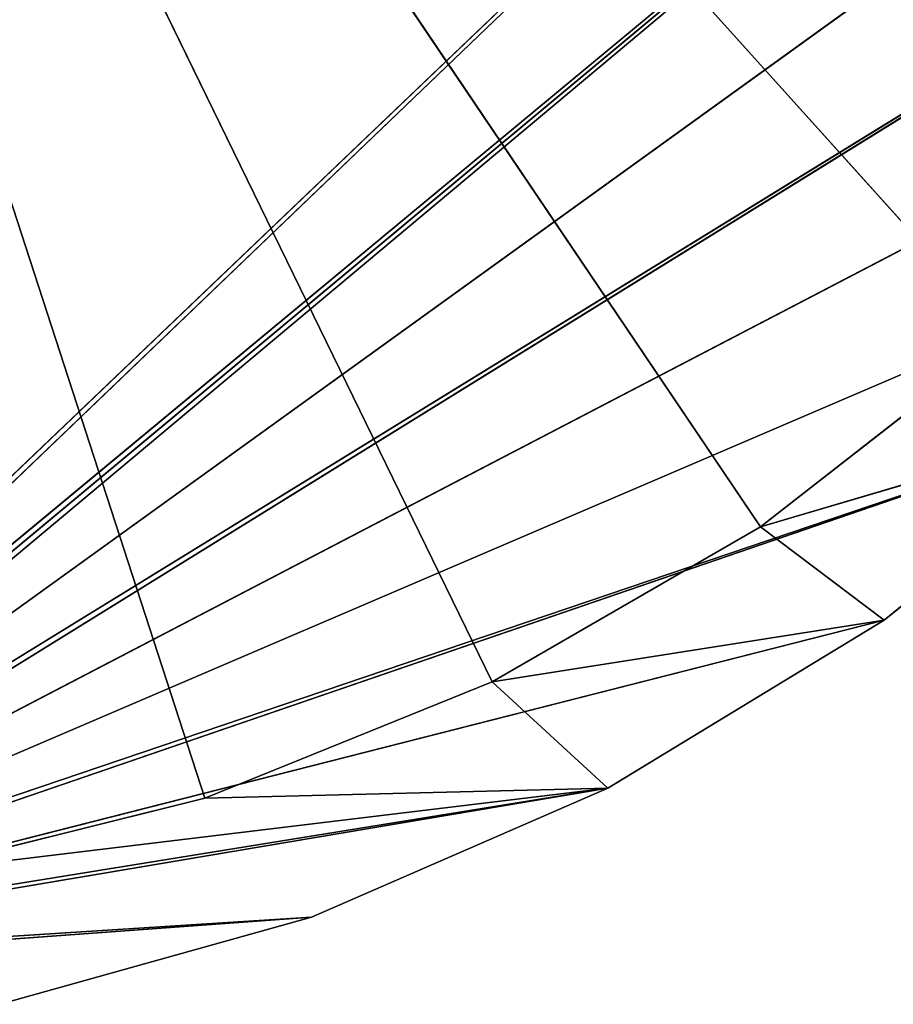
# Model space of a CAD drawing. Header units: centimetres. Extents: x 0 to 14.5, y 0 to 14.5.
# Tile 18 of 75: x 8.8 to 11.5, y 0.2 to 3.2. Entities that reach past the tile are written whole.
import ezdxf

# ---------------------------------------------------------------- set-up
doc = ezdxf.new("R2010")
doc.units = ezdxf.units.CM
doc.header["$LTSCALE"] = 2.54
doc.layers.get('0').update_dxf_attribs({"true_color": 0xff5454})

# ---------------------------------------------------------------- blocks, each defined once
blk = doc.blocks.new('Stojak na r_czniki papierowe ARPE.STL')
at = {"color": 0}
for p, q in [((9.3513, 0.7828), (7.25, 7.25)), ((7.25, 7.25), (10.2309, 1.1382)), ((9.3513, 0.7828), (7.25, 7.25)), ((11.8001, 2.1966), (7.25, 7.25)), ((11.8001, 2.1966), (7.25, 7.25)), ((11.0525, 1.6125), (7.25, 7.25)), ((11.0525, 1.6125), (7.25, 7.25)), ((7.25, 7.25), (10.2309, 1.1382)), ((14.5, 7.25, 0.35), (7.2928, 0.3675, 0.35)), ((14.5, 7.25, 0.35), (7.2928, 0.3675, 0.35)), ((14.5, 7.25, 0.35), (7.3125, 0.3583, 0.35)), ((14.5, 7.25, 0.35), (7.3125, 0.3583, 0.35)), ((14.4325, 6.2628, 0.35), (7.3125, 0.3583, 0.35)), ((14.4325, 6.2628, 0.35), (7.3125, 0.3583, 0.35)), ((14.4325, 6.2628, 0.35), (7.3303, 0.3458, 0.35)), ((14.4325, 6.2628, 0.35), (7.3303, 0.3458, 0.35)), ((7.3458, 0.3303, 0.35), (14.4325, 6.2628, 0.35)), ((7.3458, 0.3303, 0.35), (14.4325, 6.2628, 0.35)), ((14.2311, 5.294, 0.35), (7.3458, 0.3303, 0.35)), ((14.2311, 5.294, 0.35), (7.3458, 0.3303, 0.35)), ((13.8998, 4.3616, 0.35), (7.3458, 0.3303, 0.35)), ((13.8998, 4.3616, 0.35), (7.3458, 0.3303, 0.35)), ((13.8998, 4.3616, 0.35), (7.3583, 0.3125, 0.35)), ((13.8998, 4.3616, 0.35), (7.3583, 0.3125, 0.35)), ((13.4445, 3.483, 0.35), (7.3583, 0.3125, 0.35)), ((13.4445, 3.483, 0.35), (7.3583, 0.3125, 0.35)), ((12.8739, 2.6746, 0.35), (7.3583, 0.3125, 0.35)), ((12.8739, 2.6746, 0.35), (7.3583, 0.3125, 0.35)), ((11.0525, 1.6125, 0.1), (11.8001, 2.1966, 0.1)), ((11.8001, 2.1966), (11.0525, 1.6125)), ((11.8001, 2.1966), (11.0525, 1.6125)), ((11.8001, 2.1966), (11.0525, 1.6125, 0.1)), ((11.8001, 2.1966), (11.0525, 1.6125, 0.1)), ((11.0525, 1.6125, 0.1), (11.8001, 2.1966, 0.1)), ((12.1985, 1.9514, 0.35), (7.3583, 0.3125, 0.35)), ((12.1985, 1.9514, 0.35), (7.3583, 0.3125, 0.35)), ((7.3675, 0.2928, 0.35), (12.1985, 1.9514, 0.35)), ((7.3675, 0.2928, 0.35), (12.1985, 1.9514, 0.35)), ((11.0525, 1.6125, 0.1), (12.1985, 1.9514, 0.1)), ((11.0525, 1.6125, 0.1), (12.1985, 1.9514, 0.1)), ((12.1985, 1.9514, 0.35), (11.4309, 1.327, 0.35)), ((11.4309, 1.327, 0.35), (12.1985, 1.9514, 0.1)), ((11.4309, 1.327, 0.35), (12.1985, 1.9514, 0.1)), ((11.4309, 1.327, 0.1), (12.1985, 1.9514, 0.1)), ((12.1985, 1.9514, 0.35), (11.4309, 1.327, 0.35)), ((11.4309, 1.327, 0.1), (12.1985, 1.9514, 0.1)), ((10.2309, 1.1382, 0.1), (11.0525, 1.6125, 0.1)), ((11.0525, 1.6125), (10.2309, 1.1382)), ((11.0525, 1.6125), (10.2309, 1.1382)), ((11.0525, 1.6125), (10.2309, 1.1382, 0.1)), ((11.0525, 1.6125), (10.2309, 1.1382, 0.1)), ((10.2309, 1.1382, 0.1), (11.0525, 1.6125, 0.1)), ((11.0525, 1.6125, 0.1), (11.4309, 1.327, 0.1)), ((11.0525, 1.6125, 0.1), (11.4309, 1.327, 0.1)), ((11.0525, 1.6125), (11.0525, 1.6125, 0.1)), ((11.0525, 1.6125), (11.0525, 1.6125, 0.1)), ((11.4309, 1.327, 0.35), (7.3675, 0.2928, 0.35)), ((11.4309, 1.327, 0.35), (7.3675, 0.2928, 0.35)), ((10.2309, 1.1382, 0.1), (11.4309, 1.327, 0.1)), ((10.2309, 1.1382, 0.1), (11.4309, 1.327, 0.1)), ((11.4309, 1.327, 0.35), (10.5855, 0.8128, 0.35)), ((10.5855, 0.8128, 0.35), (11.4309, 1.327, 0.1)), ((10.5855, 0.8128, 0.35), (11.4309, 1.327, 0.1)), ((10.5855, 0.8128, 0.1), (11.4309, 1.327, 0.1)), ((11.4309, 1.327, 0.35), (10.5855, 0.8128, 0.35)), ((10.5855, 0.8128, 0.1), (11.4309, 1.327, 0.1)), ((11.4309, 1.327, 0.35), (11.4309, 1.327, 0.1)), ((11.4309, 1.327, 0.35), (11.4309, 1.327, 0.1)), ((9.3513, 0.7828, 0.1), (10.2309, 1.1382, 0.1)), ((10.2309, 1.1382), (9.3513, 0.7828)), ((10.2309, 1.1382), (9.3513, 0.7828)), ((10.2309, 1.1382), (9.3513, 0.7828, 0.1)), ((10.2309, 1.1382), (9.3513, 0.7828, 0.1)), ((9.3513, 0.7828, 0.1), (10.2309, 1.1382, 0.1)), ((10.2309, 1.1382, 0.1), (10.5855, 0.8128, 0.1)), ((10.2309, 1.1382, 0.1), (10.5855, 0.8128, 0.1)), ((10.2309, 1.1382), (10.2309, 1.1382, 0.1)), ((10.2309, 1.1382), (10.2309, 1.1382, 0.1)), ((10.5855, 0.8128, 0.35), (7.3675, 0.2928, 0.35)), ((10.5855, 0.8128, 0.35), (7.3675, 0.2928, 0.35)), ((10.5855, 0.8128, 0.35), (7.3731, 0.2717, 0.35)), ((10.5855, 0.8128, 0.35), (7.3731, 0.2717, 0.35)), ((7.3731, 0.2717, 0.1), (10.5855, 0.8128, 0.1)), ((7.3731, 0.2717, 0.1), (10.5855, 0.8128, 0.1)), ((8.4308, 0.5533, 0.1), (10.5855, 0.8128, 0.1)), ((8.4308, 0.5533, 0.1), (10.5855, 0.8128, 0.1)), ((9.3513, 0.7828, 0.1), (10.5855, 0.8128, 0.1)), ((9.3513, 0.7828, 0.1), (10.5855, 0.8128, 0.1)), ((10.5855, 0.8128, 0.35), (9.6779, 0.4186, 0.35)), ((9.6779, 0.4186, 0.35), (10.5855, 0.8128, 0.1)), ((9.6779, 0.4186, 0.35), (10.5855, 0.8128, 0.1)), ((9.6779, 0.4186, 0.1), (10.5855, 0.8128, 0.1)), ((10.5855, 0.8128, 0.35), (9.6779, 0.4186, 0.35)), ((9.6779, 0.4186, 0.1), (10.5855, 0.8128, 0.1)), ((10.5855, 0.8128, 0.35), (10.5855, 0.8128, 0.1)), ((10.5855, 0.8128, 0.35), (10.5855, 0.8128, 0.1)), ((8.4308, 0.5533, 0.1), (9.3513, 0.7828, 0.1)), ((9.3513, 0.7828), (8.4308, 0.5533)), ((9.3513, 0.7828), (8.4308, 0.5533)), ((9.3513, 0.7828), (8.4308, 0.5533, 0.1)), ((9.3513, 0.7828), (8.4308, 0.5533, 0.1)), ((8.4308, 0.5533, 0.1), (9.3513, 0.7828, 0.1)), ((9.3513, 0.7828), (9.3513, 0.7828, 0.1)), ((9.3513, 0.7828), (9.3513, 0.7828, 0.1)), ((9.6779, 0.4186, 0.35), (7.3731, 0.2717, 0.35)), ((9.6779, 0.4186, 0.35), (7.3731, 0.2717, 0.35)), ((7.3731, 0.2717, 0.1), (9.6779, 0.4186, 0.1)), ((7.3731, 0.2717, 0.1), (9.6779, 0.4186, 0.1)), ((7.375, 0.25, 0.1), (9.6779, 0.4186, 0.1)), ((7.375, 0.25, 0.1), (9.6779, 0.4186, 0.1)), ((9.6779, 0.4186, 0.35), (8.7251, 0.1516, 0.35)), ((8.7251, 0.1516, 0.35), (9.6779, 0.4186, 0.1)), ((8.7251, 0.1516, 0.35), (9.6779, 0.4186, 0.1)), ((8.7251, 0.1516, 0.1), (9.6779, 0.4186, 0.1)), ((9.6779, 0.4186, 0.35), (8.7251, 0.1516, 0.35)), ((8.7251, 0.1516, 0.1), (9.6779, 0.4186, 0.1)), ((9.6779, 0.4186, 0.35), (9.6779, 0.4186, 0.1)), ((9.6779, 0.4186, 0.35), (9.6779, 0.4186, 0.1))]:
    blk.add_line(p, q, dxfattribs=at)
mesh = blk.add_polyface(dxfattribs=at)
corners = [(10.2309, 1.1382), (9.3513, 0.7828), (7.25, 7.25)]
mesh.append_faces([[corners[k] for k in face] for face in [(0, 1, 2)]], dxfattribs={"color": 0})
mesh = blk.add_polyface(dxfattribs=at)
corners = [(9.3513, 0.7828), (8.4308, 0.5533), (7.25, 7.25)]
mesh.append_faces([[corners[k] for k in face] for face in [(0, 1, 2)]], dxfattribs={"color": 0})
mesh = blk.add_polyface(dxfattribs=at)
corners = [(12.4591, 2.879), (11.8001, 2.1966), (7.25, 7.25)]
mesh.append_faces([[corners[k] for k in face] for face in [(0, 1, 2)]], dxfattribs={"color": 0})
mesh = blk.add_polyface(dxfattribs=at)
corners = [(11.8001, 2.1966), (11.0525, 1.6125), (7.25, 7.25)]
mesh.append_faces([[corners[k] for k in face] for face in [(0, 1, 2)]], dxfattribs={"color": 0})
mesh = blk.add_polyface(dxfattribs=at)
corners = [(11.0525, 1.6125), (10.2309, 1.1382), (7.25, 7.25)]
mesh.append_faces([[corners[k] for k in face] for face in [(0, 1, 2)]], dxfattribs={"color": 0})
mesh = blk.add_polyface(dxfattribs=at)
corners = [(13.0167, 3.6465), (12.4591, 2.879), (7.25, 7.25)]
mesh.append_faces([[corners[k] for k in face] for face in [(0, 1, 2)]], dxfattribs={"color": 0})
mesh = blk.add_polyface(dxfattribs=at)
corners = [(14.5, 7.25, 0.35), (7.2928, 0.3675, 0.35), (7.3125, 0.3583, 0.35)]
mesh.append_faces([[corners[k] for k in face] for face in [(0, 1, 2)]], dxfattribs={"color": 0})
mesh = blk.add_polyface(dxfattribs=at)
corners = [(14.5, 7.25, 0.35), (8.2545, 7.0729, 0.35), (7.2928, 0.3675, 0.35)]
mesh.append_faces([[corners[k] for k in face] for face in [(0, 1, 2)]], dxfattribs={"color": 0})
mesh = blk.add_polyface(dxfattribs=at)
corners = [(14.5, 7.25, 0.35), (7.3125, 0.3583, 0.35), (14.4325, 6.2628, 0.35)]
mesh.append_faces([[corners[k] for k in face] for face in [(0, 1, 2)]], dxfattribs={"color": 0})
mesh = blk.add_polyface(dxfattribs=at)
corners = [(14.4325, 6.2628, 0.35), (7.3125, 0.3583, 0.35), (7.3303, 0.3458, 0.35)]
mesh.append_faces([[corners[k] for k in face] for face in [(0, 1, 2)]], dxfattribs={"color": 0})
mesh = blk.add_polyface(dxfattribs=at)
corners = [(14.4325, 6.2628, 0.35), (7.3303, 0.3458, 0.35), (7.3458, 0.3303, 0.35)]
mesh.append_faces([[corners[k] for k in face] for face in [(0, 1, 2)]], dxfattribs={"color": 0})
mesh = blk.add_polyface(dxfattribs=at)
corners = [(14.4325, 6.2628, 0.35), (7.3458, 0.3303, 0.35), (14.2311, 5.294, 0.35)]
mesh.append_faces([[corners[k] for k in face] for face in [(0, 1, 2)]], dxfattribs={"color": 0})
mesh = blk.add_polyface(dxfattribs=at)
corners = [(14.2311, 5.294, 0.35), (7.3458, 0.3303, 0.35), (13.8998, 4.3616, 0.35)]
mesh.append_faces([[corners[k] for k in face] for face in [(0, 1, 2)]], dxfattribs={"color": 0})
mesh = blk.add_polyface(dxfattribs=at)
corners = [(13.8998, 4.3616, 0.35), (7.3458, 0.3303, 0.35), (7.3583, 0.3125, 0.35)]
mesh.append_faces([[corners[k] for k in face] for face in [(0, 1, 2)]], dxfattribs={"color": 0})
mesh = blk.add_polyface(dxfattribs=at)
corners = [(13.8998, 4.3616, 0.35), (7.3583, 0.3125, 0.35), (13.4445, 3.483, 0.35)]
mesh.append_faces([[corners[k] for k in face] for face in [(0, 1, 2)]], dxfattribs={"color": 0})
mesh = blk.add_polyface(dxfattribs=at)
corners = [(13.4445, 3.483, 0.35), (7.3583, 0.3125, 0.35), (12.8739, 2.6746, 0.35)]
mesh.append_faces([[corners[k] for k in face] for face in [(0, 1, 2)]], dxfattribs={"color": 0})
mesh = blk.add_polyface(dxfattribs=at)
corners = [(12.8739, 2.6746, 0.35), (7.3583, 0.3125, 0.35), (12.1985, 1.9514, 0.35)]
mesh.append_faces([[corners[k] for k in face] for face in [(0, 1, 2)]], dxfattribs={"color": 0})
mesh = blk.add_polyface(dxfattribs=at)
corners = [(12.1985, 1.9514, 0.1), (11.0525, 1.6125, 0.1), (11.8001, 2.1966, 0.1)]
mesh.append_faces([[corners[k] for k in face] for face in [(0, 1, 2)]], dxfattribs={"color": 0})
mesh = blk.add_polyface(dxfattribs=at)
corners = [(11.0525, 1.6125, 0.1), (11.0525, 1.6125), (11.8001, 2.1966)]
mesh.append_faces([[corners[k] for k in face] for face in [(0, 1, 2)]], dxfattribs={"color": 0})
mesh = blk.add_polyface(dxfattribs=at)
corners = [(11.0525, 1.6125, 0.1), (11.8001, 2.1966), (11.8001, 2.1966, 0.1)]
mesh.append_faces([[corners[k] for k in face] for face in [(0, 1, 2)]], dxfattribs={"color": 0})
mesh = blk.add_polyface(dxfattribs=at)
corners = [(12.1985, 1.9514, 0.35), (7.3583, 0.3125, 0.35), (7.3675, 0.2928, 0.35)]
mesh.append_faces([[corners[k] for k in face] for face in [(0, 1, 2)]], dxfattribs={"color": 0})
mesh = blk.add_polyface(dxfattribs=at)
corners = [(12.1985, 1.9514, 0.35), (7.3675, 0.2928, 0.35), (11.4309, 1.327, 0.35)]
mesh.append_faces([[corners[k] for k in face] for face in [(0, 1, 2)]], dxfattribs={"color": 0})
mesh = blk.add_polyface(dxfattribs=at)
corners = [(12.1985, 1.9514, 0.1), (11.4309, 1.327, 0.1), (11.0525, 1.6125, 0.1)]
mesh.append_faces([[corners[k] for k in face] for face in [(0, 1, 2)]], dxfattribs={"color": 0})
mesh = blk.add_polyface(dxfattribs=at)
corners = [(11.4309, 1.327, 0.35), (12.1985, 1.9514, 0.1), (12.1985, 1.9514, 0.35)]
mesh.append_faces([[corners[k] for k in face] for face in [(0, 1, 2)]], dxfattribs={"color": 0})
mesh = blk.add_polyface(dxfattribs=at)
corners = [(11.4309, 1.327, 0.35), (11.4309, 1.327, 0.1), (12.1985, 1.9514, 0.1)]
mesh.append_faces([[corners[k] for k in face] for face in [(0, 1, 2)]], dxfattribs={"color": 0})
mesh = blk.add_polyface(dxfattribs=at)
corners = [(11.4309, 1.327, 0.1), (10.2309, 1.1382, 0.1), (11.0525, 1.6125, 0.1)]
mesh.append_faces([[corners[k] for k in face] for face in [(0, 1, 2)]], dxfattribs={"color": 0})
mesh = blk.add_polyface(dxfattribs=at)
corners = [(10.2309, 1.1382, 0.1), (10.2309, 1.1382), (11.0525, 1.6125)]
mesh.append_faces([[corners[k] for k in face] for face in [(0, 1, 2)]], dxfattribs={"color": 0})
mesh = blk.add_polyface(dxfattribs=at)
corners = [(10.2309, 1.1382, 0.1), (11.0525, 1.6125), (11.0525, 1.6125, 0.1)]
mesh.append_faces([[corners[k] for k in face] for face in [(0, 1, 2)]], dxfattribs={"color": 0})
mesh = blk.add_polyface(dxfattribs=at)
corners = [(11.4309, 1.327, 0.35), (7.3675, 0.2928, 0.35), (10.5855, 0.8128, 0.35)]
mesh.append_faces([[corners[k] for k in face] for face in [(0, 1, 2)]], dxfattribs={"color": 0})
mesh = blk.add_polyface(dxfattribs=at)
corners = [(11.4309, 1.327, 0.1), (10.5855, 0.8128, 0.1), (10.2309, 1.1382, 0.1)]
mesh.append_faces([[corners[k] for k in face] for face in [(0, 1, 2)]], dxfattribs={"color": 0})
mesh = blk.add_polyface(dxfattribs=at)
corners = [(10.5855, 0.8128, 0.35), (11.4309, 1.327, 0.1), (11.4309, 1.327, 0.35)]
mesh.append_faces([[corners[k] for k in face] for face in [(0, 1, 2)]], dxfattribs={"color": 0})
mesh = blk.add_polyface(dxfattribs=at)
corners = [(10.5855, 0.8128, 0.35), (10.5855, 0.8128, 0.1), (11.4309, 1.327, 0.1)]
mesh.append_faces([[corners[k] for k in face] for face in [(0, 1, 2)]], dxfattribs={"color": 0})
mesh = blk.add_polyface(dxfattribs=at)
corners = [(10.5855, 0.8128, 0.1), (9.3513, 0.7828, 0.1), (10.2309, 1.1382, 0.1)]
mesh.append_faces([[corners[k] for k in face] for face in [(0, 1, 2)]], dxfattribs={"color": 0})
mesh = blk.add_polyface(dxfattribs=at)
corners = [(9.3513, 0.7828, 0.1), (9.3513, 0.7828), (10.2309, 1.1382)]
mesh.append_faces([[corners[k] for k in face] for face in [(0, 1, 2)]], dxfattribs={"color": 0})
mesh = blk.add_polyface(dxfattribs=at)
corners = [(9.3513, 0.7828, 0.1), (10.2309, 1.1382), (10.2309, 1.1382, 0.1)]
mesh.append_faces([[corners[k] for k in face] for face in [(0, 1, 2)]], dxfattribs={"color": 0})
mesh = blk.add_polyface(dxfattribs=at)
corners = [(10.5855, 0.8128, 0.35), (7.3675, 0.2928, 0.35), (7.3731, 0.2717, 0.35)]
mesh.append_faces([[corners[k] for k in face] for face in [(0, 1, 2)]], dxfattribs={"color": 0})
mesh = blk.add_polyface(dxfattribs=at)
corners = [(10.5855, 0.8128, 0.35), (7.3731, 0.2717, 0.35), (9.6779, 0.4186, 0.35)]
mesh.append_faces([[corners[k] for k in face] for face in [(0, 1, 2)]], dxfattribs={"color": 0})
mesh = blk.add_polyface(dxfattribs=at)
corners = [(10.5855, 0.8128, 0.1), (9.6779, 0.4186, 0.1), (7.3731, 0.2717, 0.1)]
mesh.append_faces([[corners[k] for k in face] for face in [(0, 1, 2)]], dxfattribs={"color": 0})
mesh = blk.add_polyface(dxfattribs=at)
corners = [(10.5855, 0.8128, 0.1), (7.3731, 0.2717, 0.1), (8.4308, 0.5533, 0.1)]
mesh.append_faces([[corners[k] for k in face] for face in [(0, 1, 2)]], dxfattribs={"color": 0})
mesh = blk.add_polyface(dxfattribs=at)
corners = [(10.5855, 0.8128, 0.1), (8.4308, 0.5533, 0.1), (9.3513, 0.7828, 0.1)]
mesh.append_faces([[corners[k] for k in face] for face in [(0, 1, 2)]], dxfattribs={"color": 0})
mesh = blk.add_polyface(dxfattribs=at)
corners = [(9.6779, 0.4186, 0.35), (10.5855, 0.8128, 0.1), (10.5855, 0.8128, 0.35)]
mesh.append_faces([[corners[k] for k in face] for face in [(0, 1, 2)]], dxfattribs={"color": 0})
mesh = blk.add_polyface(dxfattribs=at)
corners = [(9.6779, 0.4186, 0.35), (9.6779, 0.4186, 0.1), (10.5855, 0.8128, 0.1)]
mesh.append_faces([[corners[k] for k in face] for face in [(0, 1, 2)]], dxfattribs={"color": 0})
mesh = blk.add_polyface(dxfattribs=at)
corners = [(8.4308, 0.5533, 0.1), (8.4308, 0.5533), (9.3513, 0.7828)]
mesh.append_faces([[corners[k] for k in face] for face in [(0, 1, 2)]], dxfattribs={"color": 0})
mesh = blk.add_polyface(dxfattribs=at)
corners = [(8.4308, 0.5533, 0.1), (9.3513, 0.7828), (9.3513, 0.7828, 0.1)]
mesh.append_faces([[corners[k] for k in face] for face in [(0, 1, 2)]], dxfattribs={"color": 0})
mesh = blk.add_polyface(dxfattribs=at)
corners = [(9.6779, 0.4186, 0.35), (7.3731, 0.2717, 0.35), (8.7251, 0.1516, 0.35)]
mesh.append_faces([[corners[k] for k in face] for face in [(0, 1, 2)]], dxfattribs={"color": 0})
mesh = blk.add_polyface(dxfattribs=at)
corners = [(9.6779, 0.4186, 0.1), (7.375, 0.25, 0.1), (7.3731, 0.2717, 0.1)]
mesh.append_faces([[corners[k] for k in face] for face in [(0, 1, 2)]], dxfattribs={"color": 0})
mesh = blk.add_polyface(dxfattribs=at)
corners = [(9.6779, 0.4186, 0.1), (8.7251, 0.1516, 0.1), (7.375, 0.25, 0.1)]
mesh.append_faces([[corners[k] for k in face] for face in [(0, 1, 2)]], dxfattribs={"color": 0})
mesh = blk.add_polyface(dxfattribs=at)
corners = [(8.7251, 0.1516, 0.35), (9.6779, 0.4186, 0.1), (9.6779, 0.4186, 0.35)]
mesh.append_faces([[corners[k] for k in face] for face in [(0, 1, 2)]], dxfattribs={"color": 0})
mesh = blk.add_polyface(dxfattribs=at)
corners = [(8.7251, 0.1516, 0.35), (8.7251, 0.1516, 0.1), (9.6779, 0.4186, 0.1)]
mesh.append_faces([[corners[k] for k in face] for face in [(0, 1, 2)]], dxfattribs={"color": 0})

msp = doc.modelspace()

# ---------------------------------------------------------------- block references
at = {"color": 0}
msp.add_blockref('Stojak na r_czniki papierowe ARPE.STL', (0, 0), dxfattribs=at)

doc.saveas('drawing.dxf')
